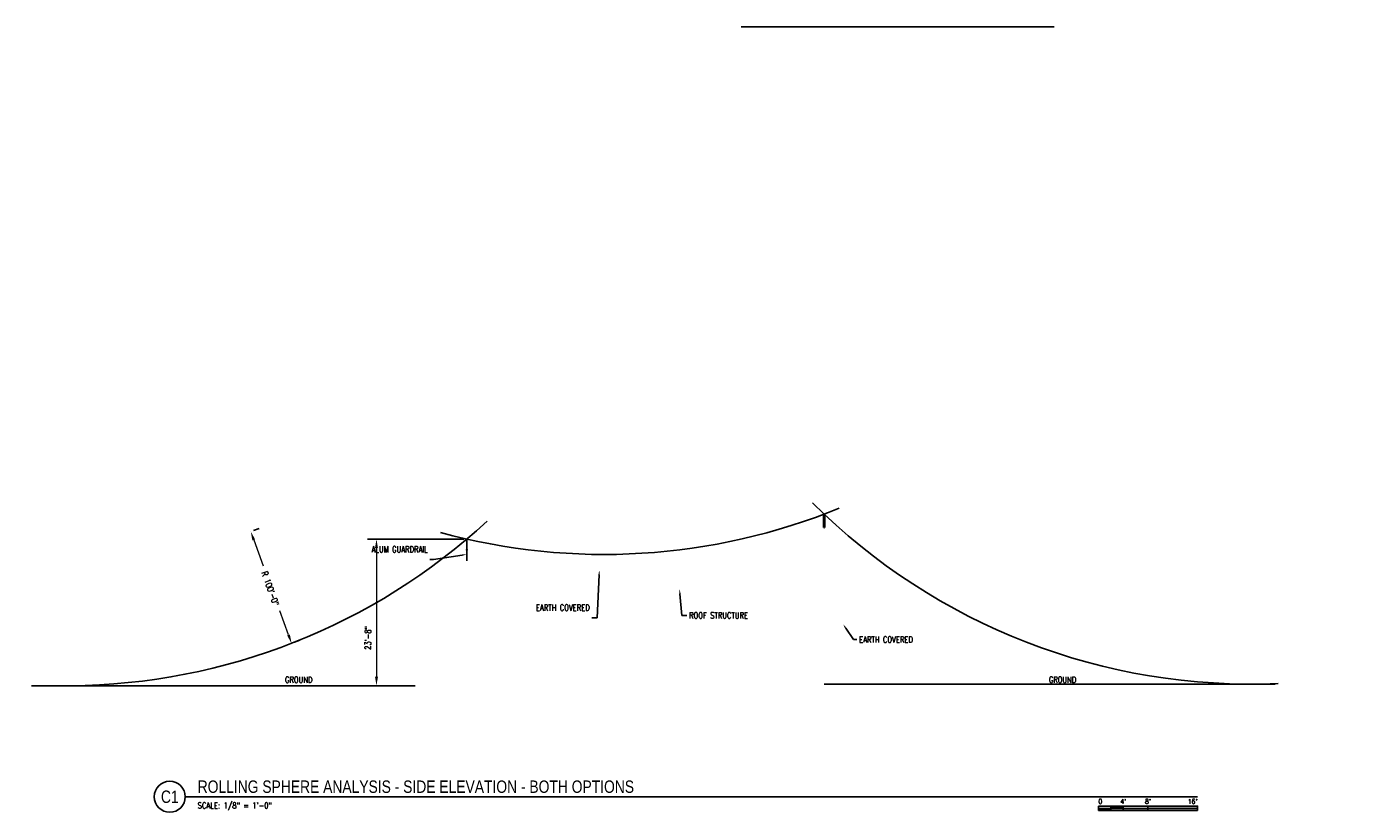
# Model space of a CAD drawing. Header units: inches. Extents: x -23339 to 14690, y -1465 to 1552.
# Tile 6 of 6: x 3585 to 6177, y -245 to 1276. Entities that reach past the tile are written whole.
import ezdxf
from ezdxf import colors
from ezdxf.entities.mleader import LeaderData, LeaderLine
from ezdxf.enums import TextEntityAlignment as Align
from ezdxf.math import Vec2, Vec3

# ---------------------------------------------------------------- set-up
doc = ezdxf.new("R2010")
doc.units = ezdxf.units.IN
doc.header["$MEASUREMENT"] = 0
for name, color, linetype, lineweight in [('E-ANNO-DIMS', 1, 'Continuous', 9), ('E-ANNO-SYMB', 2, 'Continuous', 25), ('E-GRND-CIRC', 4, 'Continuous', 50), ('E-LTNG-TERM', 3, 'Continuous', 35), ('G-Anno-Std-Scrn', 8, 'Continuous', 35), ('G-Bgrd-Std-Scrn', 8, 'Continuous', 35)]:
    doc.layers.add(name, color=color, linetype=linetype, lineweight=lineweight)
doc.layers.add('E-DETL-PATT', color=1, linetype='Continuous')
doc.styles.add('Annotative', font='romans.shx', dxfattribs={"width": 0.8})
doc.styles.add('Arial', font='romans.shx', dxfattribs={"width": 0.8})
doc.styles.add('ROMANS', font='ROMANS.shx', dxfattribs={"width": 0.8})
doc.styles.add('Title', font='swiss.ttf', dxfattribs={"height": 0.25})
doc.dimstyles.new('Annotative', dxfattribs={"dimtxt": 0.125, "dimasz": 0.18, "dimexe": 0.18, "dimexo": 0.0625, "dimgap": 0.09, "dimtad": 0, "dimtih": 1, "dimtoh": 1, "dimdec": 4, "dimzin": 0, "dimdsep": 46, "dimlunit": 4, "dimtxsty": 'Annotative', "dimcen": 0.09, "dimclrd": 256, "dimclre": 256, "dimclrt": 256, "dimadec": 0, "dimazin": 0, "dimtfac": 1, "dimtdec": 4, "dimtofl": 0, "dimtmove": 1, "dimatfit": 3, "dimfxl": 1, "dimfrac": 2, "dimtolj": 1, "dimtzin": 0, "dimlwd": -1, "dimarcsym": 0})

# ---------------------------------------------------------------- blocks, each defined once
blk = doc.blocks.new('EF - AIR TERMINAL - FB - Lightning Protection - Air Terminal-V5-Section 1')
for p, q in [((-168.4, 290), (-168.4, 268)), ((-168.4, 290), (-168, 290)), ((-168, 290), (-167.6, 290)), ((-167.6, 268), (-167.6, 290)), ((-168.5, 268), (-168.8, 266)), ((-168.5, 268), (-168, 268)), ((-168, 268), (-167.5, 268)), ((-167.3, 266), (-167.5, 268))]:
    blk.add_line(p, q)
at = {"flags": 128}
for points in [[(-168.4, 290), (-168.4, 290.2), (-168.4, 290.4), (-168.4, 290.6), (-168.3, 290.8), (-168.3, 291), (-168.3, 291.2), (-168.2, 291.5), (-168.1, 291.7), (-168.1, 291.9), (-168, 292)], [(-168, 292), (-167.9, 291.8), (-167.9, 291.6), (-167.8, 291.4), (-167.8, 291.2), (-167.7, 291), (-167.7, 290.8), (-167.7, 290.6), (-167.7, 290.4), (-167.6, 290.2), (-167.6, 290)]]:
    blk.add_lwpolyline(points, dxfattribs=at)
blk = doc.blocks.new('2ft air terminal')
blk.add_lwpolyline([(4040.9, 612.9), (4042.4, 612.9)])
blk.add_blockref('EF - AIR TERMINAL - FB - Lightning Protection - Air Terminal-V5-Section 1', (4209.6, 346.9))
blk = doc.blocks.new('*D156')
at = {"layer": 'Defpoints', "color": 0, "transparency": 16777216}
for p in [(4018.6, 298.5), (4097.8, 81.9), (4097.8, 81.9)]:
    blk.add_point(p, dxfattribs=at)
at = {"layer": 'E-ANNO-DIMS', "lineweight": -2, "transparency": 16777216}
for p, q in [((4024.3, 300.5), (4034.9, 304.4)), ((4103.4, 84), (4114.1, 87.9))]:
    blk.add_line(p, q, dxfattribs=at)
at = {"layer": 'E-ANNO-DIMS', "transparency": 16777216}
for p, q in [((4024.6, 282.2), (4042.8, 232.4)), ((4091.9, 98.2), (4074.8, 144.9))]:
    blk.add_line(p, q, dxfattribs=at)
for points in [[(4027.3, 283.2), (4021.9, 281.3), (4018.7, 298.5)], [(4094.6, 99.1), (4089.2, 97.2), (4097.8, 81.9)]]:
    blk.add_solid(points, dxfattribs=at)
at = {"layer": 'E-ANNO-DIMS', "color": 2, "lineweight": -3, "transparency": 16777216, "insert": (4056.5, 187.9), "char_height": 12, "attachment_point": 5, "rotation": 289.69, "style": 'Annotative'}
blk.add_mtext('\\A1;R 100\'-0"', dxfattribs=at)
blk = doc.blocks.new('*D157')
at = {"layer": 'Defpoints', "color": 0, "transparency": 16777216}
for p in [(4437.2, 284), (4262.2, 0), (4343.3, 0)]:
    blk.add_point(p, dxfattribs=at)
at = {"layer": 'E-ANNO-DIMS', "lineweight": -2, "transparency": 16777216}
for p, q in [((4431.2, 284), (4245, 284)), ((4337.3, 0), (4245, 0))]:
    blk.add_line(p, q, dxfattribs=at)
at = {"layer": 'E-ANNO-DIMS', "transparency": 16777216}
blk.add_line((4262.2, 266.7), (4262.2, 17.3), dxfattribs=at)
for points in [[(4259.4, 266.7), (4265.1, 266.7), (4262.2, 284)], [(4259.4, 17.3), (4265.1, 17.3), (4262.2, 0)]]:
    blk.add_solid(points, dxfattribs=at)
at = {"layer": 'E-ANNO-DIMS', "color": 2, "lineweight": -3, "transparency": 16777216, "insert": (4245.6, 92.5), "char_height": 12, "attachment_point": 5, "rotation": 90, "style": 'Annotative'}
blk.add_mtext('\\A1;23\'-8"', dxfattribs=at)
blk = doc.blocks.new('*U154')
for points in [[(-2, -0.281), (-1.75, -0.281), (-1.75, -0.234), (-2, -0.234)], [(-1.75, -0.234), (-1.5, -0.234), (-1.5, -0.187), (-1.75, -0.187)], [(-1.5, -0.234), (-1, -0.234), (-1, -0.281), (-1.5, -0.281)], [(-1, -0.234), (0, -0.234), (0, -0.187), (-1, -0.187)]]:
    blk.add_hatch(color=256).paths.add_polyline_path(points)
for p, q in [((0, -0.187), (-2, -0.187)), ((-2, -0.281), (-2, -0.187)), ((-2, -0.234), (0, -0.234)), ((-1.75, -0.281), (-1.75, -0.187)), ((-1.5, -0.281), (-1.5, -0.187)), ((-1, -0.281), (-1, -0.188)), ((0, -0.187), (0, -0.281)), ((0, -0.281), (-2, -0.281))]:
    blk.add_line(p, q)
at = {"flags": 128}
for points in [[(-2, -0.281), (-1.75, -0.281), (-1.75, -0.234), (-2, -0.234), (-2, -0.281)], [(-1.75, -0.234), (-1.5, -0.234), (-1.5, -0.187), (-1.75, -0.187), (-1.75, -0.234)], [(-1.5, -0.234), (-1, -0.234), (-1, -0.281), (-1.5, -0.281), (-1.5, -0.234)], [(-1, -0.234), (0, -0.234), (0, -0.187), (-1, -0.187), (-1, -0.234)]]:
    blk.add_lwpolyline(points, close=True, dxfattribs=at)
at = {"style": 'Arial'}
blk.add_text('0', height=0.0937, dxfattribs=at).set_placement((-2, -0.094), align=Align.MIDDLE_LEFT)
for s, p in [("4'", (-1.5, -0.094)), ("8'", (-1, -0.094))]:
    blk.add_text(s, height=0.0937, dxfattribs=at).set_placement(p, align=Align.MIDDLE_CENTER)
blk.add_text("16'", height=0.0937, dxfattribs=at).set_placement((0, -0.094), align=Align.MIDDLE_RIGHT)
blk = doc.blocks.new('*U152')
for q in [(4.678, 0), (20.418, 0)]:
    blk.add_line((0, 0), q)
blk.add_circle((-0.313, 0), 0.313)
at = {"style": 'Title', "width": 0.8}
for tag, p, height in [('TITLE', (0.25, 0.078), 0.25), ('SCALE', (0.25, -0.177), 0.125)]:
    blk.add_attdef(tag, p, '', height=height, dxfattribs=at)
blk.add_attdef('NUMBER', text='', height=0.25, dxfattribs=at).set_placement((-0.313, 0), align=Align.MIDDLE_CENTER)

msp = doc.modelspace()

# ---------------------------------------------------------------- linework, layer by layer
at = {"layer": 'E-DETL-PATT'}
msp.add_line((5574.81281, 1275.99455), (4968.44441, 1275.99455), dxfattribs=at)
at = {"layer": 'E-GRND-CIRC', "lineweight": -3}
for centre, start, end in [((4703.39927, 1454.10957, -499.55944), 254.68059893, 292.28581373), ((5954.86398, 1203.07177), 225.02413385, 272.56504443), ((3661.98228, 1199.97322), 270.38279339, 312.74673912)]:
    msp.add_arc(centre, 1200, start, end, dxfattribs=at)
at = {"layer": 'G-Anno-Std-Scrn', "lineweight": -3}
for p, q in [((4437.20594, 263.75), (4437.20594, 282.5)), ((4437.20594, 242), (4437.20594, 262.25))]:
    msp.add_line(p, q, dxfattribs=at)
for centre in [(4437.20594, 283.25), (4437.20594, 263)]:
    msp.add_circle(centre, 0.75, dxfattribs=at)
at = {"layer": 'G-Bgrd-Std-Scrn', "lineweight": -3}
for p, q in [((5129.20594, 3.18), (6002.78796, 3.18)), ((4337.20594, 0), (3594.37515, 0))]:
    msp.add_line(p, q, dxfattribs=at)

# ---------------------------------------------------------------- block references
at = {"layer": 'E-ANNO-SYMB', "lineweight": -3}
ref = msp.add_blockref('*U152', (3892.01237, -215.02863), dxfattribs=dict(at, xscale=96, yscale=96, zscale=96))
ref.add_attrib('SCALE', 'SCALE: 1/8" = 1\'-0"', dxfattribs={"layer": '0', "height": 12, "style": 'ROMANS', "width": 0.8}).set_placement((3916.01237, -231.9989), align=Align.MIDDLE_LEFT)
ref.add_attrib('TITLE', 'ROLLING SPHERE ANALYSIS - SIDE ELEVATION - BOTH OPTIONS', (3916.01237, -207.52863), dxfattribs={"layer": '0', "height": 24, "style": 'Title', "width": 0.8})
ref.add_attrib('NUMBER', 'C1', dxfattribs={"layer": '0', "height": 24, "style": 'Title', "width": 0.8}).set_placement((3862.00743, -215.02863), align=Align.MIDDLE_CENTER)
at = {"layer": 'E-ANNO-SYMB', "lineweight": -3, "xscale": 96, "yscale": 96, "zscale": 96}
msp.add_blockref('*U154', (5852.14169, -215.02863), dxfattribs=at)
at = {"layer": 'E-LTNG-TERM', "lineweight": -3}
msp.add_blockref('2ft air terminal', (1087.65552, -306.67696), dxfattribs=at)

# ---------------------------------------------------------------- dimensions: what is measured, and where the dimension line sits
at = {"layer": 'E-ANNO-DIMS', "lineweight": -3}
dim = msp.add_linear_dim(base=(4097.83402, 81.92282), p1=(4018.64972, 298.45388), p2=(4097.77134, 81.89992), angle=290.0706224, text='R 100\'-0"', dimstyle='Annotative', override={"dimscale": 0, "dimtxt": 0.125, "dimpost": '\\X', "dimclrt": 2}, dxfattribs=at)
dim.commit()
dim.dimension.update_dxf_attribs({"geometry": '*D156', "text_midpoint": (4056.5158, 187.85897), "dimtype": 161, "text_rotation": 289.69})
dim = msp.add_linear_dim(base=(4262.23181, 0), p1=(4437.20594, 284), p2=(4343.29826, 0), angle=90, dimstyle='Annotative', override={"dimscale": 0, "dimpost": '\\X', "dimclrt": 2}, dxfattribs=at)
dim.commit()
dim.dimension.update_dxf_attribs({"geometry": '*D157', "text_midpoint": (4245.60737, 92.50851), "dimtype": 160, "text_rotation": 90})

# ---------------------------------------------------------------- leaders
at = {"layer": 'G-Anno-Std-Scrn', "lineweight": -3}
ml = msp.add_multileader_mtext('Standard', dxfattribs=at)
ml.set_content('{\\Fromans|c0;ALUM GUARDRAIL}', color=256, style='Annotative')
ml.set_leader_properties()
ml.build(insert=Vec2(0, 0))
ml.multileader.update_dxf_attribs({"text_right_attachment_type": 3, "dogleg_length": 0.36, "arrow_head_size": 9, "scale": 96})
ctx = ml.context
ctx.base_point, ctx.scale, ctx.char_height, ctx.arrow_head_size, ctx.landing_gap_size, ctx.plane_origin = Vec3(4282.40925, 264.11009), 96, 12, 9, 4.32, Vec3(4323.45998, 379.77372)
ctx.right_attachment, ctx.text_align_type = 3, 2
notes = []
notes.append((ctx, [(1, (1, 1, 0), (4372.42385, 244.11009), (-1, 0), 6.86031, [(0, [(4436.84016, 254.33313)], 0, [])])]))
ctx.mtext.insert, ctx.mtext.width, ctx.mtext.alignment, ctx.mtext.flow_direction = Vec3(4361.24354, 270.11009), 98.8879779, 3, 5
ml = msp.add_multileader_mtext('Standard', dxfattribs=at)
ml.set_content('EARTH COVERED', color=256, style='Annotative')
ml.set_leader_properties()
ml.build(insert=Vec2(0, 0))
ml.multileader.update_dxf_attribs({"text_right_attachment_type": 3, "dogleg_length": 0.36, "arrow_head_size": 9, "scale": 96})
ctx = ml.context
ctx.base_point, ctx.scale, ctx.char_height, ctx.arrow_head_size, ctx.landing_gap_size, ctx.plane_origin = Vec3(4609.13261, 151.27142), 96, 12, 9, 4.32, Vec3(4835.19531, 246.93505)
ctx.right_attachment, ctx.text_align_type = 3, 2
notes.append((ctx, [(0, (1, 1, 0), (4689.47148, 131.27142), (-1, 0), 9.98458, [(0, [(4693.75808, 223.75414)], 0, [])])]))
ctx.mtext.insert, ctx.mtext.width, ctx.mtext.alignment, ctx.mtext.flow_direction = Vec3(4675.1669, 157.27142), 98.8879779, 3, 5
ml = msp.add_multileader_mtext('Standard', dxfattribs=at)
ml.set_content('ROOF STRUCTURE', color=256, style='Annotative')
ml.set_leader_properties()
ml.build(insert=Vec2(0, 0))
ml.multileader.update_dxf_attribs({"text_right_attachment_type": 3, "dogleg_length": 0.36, "arrow_head_size": 9, "scale": 96})
ctx = ml.context
ctx.base_point, ctx.scale, ctx.char_height, ctx.arrow_head_size, ctx.landing_gap_size, ctx.plane_origin = Vec3(4863.38157, 136.04216), 96, 12, 9, 4.32, Vec3(4707.67316, 251.70579)
ctx.right_attachment = 3
notes.append((ctx, [(0, (1, 1, 0), (4853.39699, 136.04216), (1, 0), 9.98458, [(0, [(4849.1104, 186.7108)], 0, [])])]))
ctx.mtext.insert, ctx.mtext.width, ctx.mtext.flow_direction = Vec3(4867.70157, 142.04216), 98.8879779, 5
ml = msp.add_multileader_mtext('Standard', dxfattribs=at)
ml.set_content('EARTH COVERED', color=256, style='Annotative')
ml.set_leader_properties()
ml.build(insert=Vec2(0, 0))
ml.multileader.update_dxf_attribs({"text_right_attachment_type": 3, "dogleg_length": 0.36, "arrow_head_size": 9, "scale": 96})
ctx = ml.context
ctx.base_point, ctx.scale, ctx.char_height, ctx.arrow_head_size, ctx.landing_gap_size, ctx.plane_origin = Vec3(5192.54169, 89.38151), 96, 12, 9, 4.32, Vec3(5039.95755, 205.04514)
ctx.right_attachment = 3
notes.append((ctx, [(0, (1, 1, 0), (5185.68138, 89.38151), (1, 0), 6.86031, [(0, [(5166.02063, 118.7788)], 0, [])])]))
ctx.mtext.insert, ctx.mtext.width, ctx.mtext.flow_direction = Vec3(5196.86169, 95.38151), 98.8879779, 5
ml = msp.add_multileader_mtext('Standard', dxfattribs=at)
ml.set_content('GROUND', color=256, style='Annotative')
ml.set_leader_properties()
ml.build(insert=Vec2(0, 0))
ml.multileader.update_dxf_attribs({"text_right_attachment_type": 3, "dogleg_length": 0.36, "arrow_head_size": 9, "scale": 96})
ctx = ml.context
ctx.base_point, ctx.scale, ctx.char_height, ctx.arrow_head_size, ctx.landing_gap_size, ctx.plane_origin = Vec3(4077.54964, 11.47694), 96, 12, 9, 4.32, Vec3(4100.31465, 147.14057)
ctx.right_attachment, ctx.text_align_type = 3, 2
notes.append((ctx, [(0, (0, 0, 0), (0, 0), (1, 0), 1, [])]))
ctx.mtext.insert, ctx.mtext.width, ctx.mtext.alignment, ctx.mtext.flow_direction = Vec3(4138.09821, 17.47694), 98.8879779, 3, 5
ml = msp.add_multileader_mtext('Standard', dxfattribs=at)
ml.set_content('GROUND', color=256, style='Annotative')
ml.set_leader_properties()
ml.build(insert=Vec2(0, 0))
ml.multileader.update_dxf_attribs({"text_right_attachment_type": 3, "dogleg_length": 0.36, "arrow_head_size": 9, "scale": 96})
ctx = ml.context
ctx.base_point, ctx.scale, ctx.char_height, ctx.arrow_head_size, ctx.landing_gap_size, ctx.plane_origin = Vec3(5556.83506, 11.47694), 96, 12, 9, 4.32, Vec3(5579.60007, 147.14057)
ctx.right_attachment, ctx.text_align_type = 3, 2
notes.append((ctx, [(0, (0, 0, 0), (0, 0), (1, 0), 1, [])]))
ctx.mtext.insert, ctx.mtext.width, ctx.mtext.alignment, ctx.mtext.flow_direction = Vec3(5617.38363, 17.47694), 98.8879779, 3, 5
for ctx, leaders in notes:
    for number, flags, end, landing, length, lines in leaders:
        leader = LeaderData()
        leader.index, (leader.has_last_leader_line, leader.has_dogleg_vector, leader.attachment_direction) = number, flags
        leader.last_leader_point, leader.dogleg_vector, leader.dogleg_length = Vec3(end), Vec3(landing), length
        for number, points, colour, breaks in lines:
            line = LeaderLine()
            line.index, line.vertices, line.color, line.breaks = number, Vec3.list(points), colors.encode_raw_color(colour), breaks
            leader.lines.append(line)
        ctx.leaders.append(leader)

doc.saveas('drawing.dxf')
